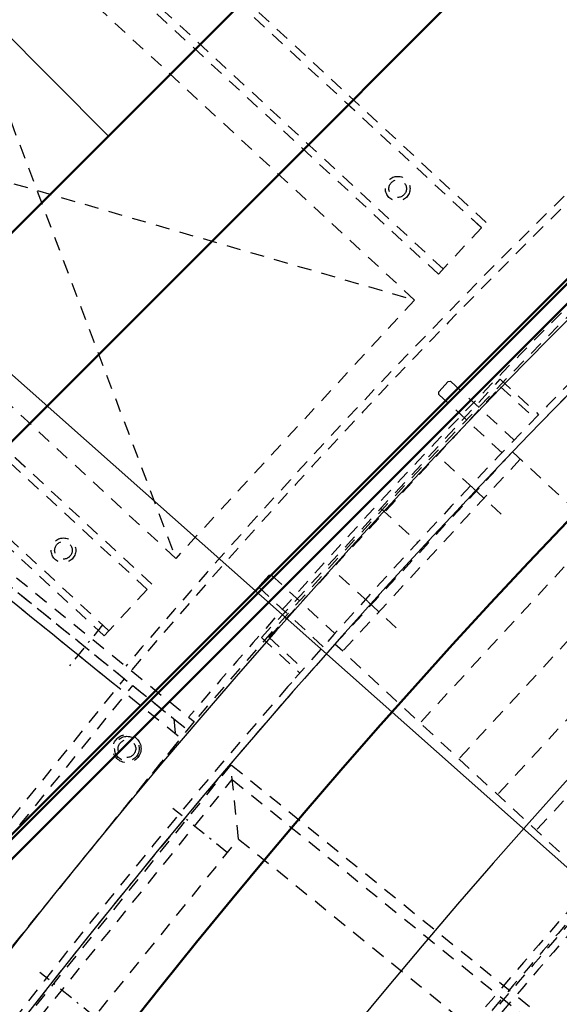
# Model space of a CAD drawing. Extents: x -7591 to -2491, y 6498 to 10061.
# Tile 22 of 125: x -6786 to -6632, y 8273 to 8553. Entities that reach past the tile are written whole.
import ezdxf

# ---------------------------------------------------------------- set-up
doc = ezdxf.new("R2010")
doc.units = 0
doc.header["$MEASUREMENT"] = 0
doc.linetypes.add('DASHDOT', pattern=[8.5, 4, -2, 0.5, -2])
doc.linetypes.add('HIDDEN', pattern=[7, 4, -3])
doc.layers.get('0').update_dxf_attribs({"linetype": 'CONTINUOUS'})
for name, color, linetype in [('DIM49', 4, 'CONTINUOUS'), ('LE_HIDDEN', 7, 'CONTINUOUS'), ('LE_MIDDLE', 7, 'CONTINUOUS')]:
    doc.layers.add(name, color=color, linetype=linetype)
doc.layers.add('LE_ALL', color=7, linetype='CONTINUOUS', lineweight=50)

# ---------------------------------------------------------------- blocks, each defined once
blk = doc.blocks.new('_D5', base_point=(-6956.76, 8601.72))
at = {"layer": 'DIM49', "color": 1}
blk.add_line((-6919.37, 8568.53), (-6489.34, 8186.82), dxfattribs=at)

msp = doc.modelspace()

# ---------------------------------------------------------------- linework, layer by layer
for p, q in [((-6565.53, 8715.14), (-6871, 8409.67)), ((-6760.7, 8519.98), (-6795.34, 8554.63))]:
    msp.add_line(p, q)
msp.add_lwpolyline([(-3319.19, 8334.81, 0.111006), (-4057.65, 9007.3, 0.000315), (-4060.15, 9008.72, 0.005079), (-4100.61, 9031.15, 0.000315), (-4103.13, 9032.51, 0.252871), (-6267.97, 9031.15, 0.005079), (-6308.43, 9008.72, 0.111325), (-7049.39, 8334.81)], format="xyb")
for radius, start, end in [(2396.87, 31.73211, 148.26789), (2391.87, 31.73211, 148.26789), (2372, 31.75, 148.25), (2370, 31.79835, 148.20165), (2345, 32.74999, 147.24999), (2266.16, 35.00882, 144.99118), (2258.06, 35.00886, 144.99114), (2247.11, 35.0089, 144.9911), (2040, 31.79835, 148.20165), (1950, 32.04534, 147.95466), (2025, 129.25, 147.25)]:
    msp.add_arc((-5184.29, 7028.43), radius, start, end)
at = {"layer": 'LE_ALL'}
for p, q in [((-6870.3, 8232.19), (-6388.05, 8714.44)), ((-6405.02, 8703.12), (-6858.98, 8249.16))]:
    msp.add_line(p, q, dxfattribs=at)
for points in [[(-6877.37, 8232.19), (-6388.05, 8721.51), (-6443.91, 8777.37), (-6933.23, 8288.05), (-6877.37, 8232.19)], [(-6514.62, 8706.66), (-6523.11, 8715.14), (-6565.53, 8715.14), (-6871, 8409.67), (-6871, 8367.25), (-6862.52, 8358.76)]]:
    msp.add_lwpolyline(points, dxfattribs=at)
msp.add_arc((-5184.29, 7028.43), 2000, 90, 148.25, dxfattribs=at)
at = {"layer": 'LE_HIDDEN', "color": 1, "linetype": 'HIDDEN'}
for p, q in [((-6801.51, 8629.59), (-6654.64, 8493.83)), ((-6801.5, 8629.59), (-6654.64, 8493.83)), ((-6800.15, 8631.06), (-6653.28, 8495.3)), ((-6800.15, 8631.06), (-6653.28, 8495.3)), ((-6813.72, 8616.37), (-6666.86, 8480.61)), ((-6813.72, 8616.37), (-6666.86, 8480.61)), ((-6812.37, 8617.84), (-6665.5, 8482.08)), ((-6812.37, 8617.84), (-6665.5, 8482.08)), ((-6820.51, 8609.03), (-6741.53, 8399.83)), ((-6820.51, 8609.03), (-6741.53, 8399.83)), ((-6888.39, 8535.59), (-6673.65, 8473.27)), ((-6888.39, 8535.59), (-6673.65, 8473.27)), ((-6749.67, 8391.02), (-6896.54, 8526.78)), ((-6749.67, 8391.02), (-6896.54, 8526.78)), ((-6748.32, 8392.49), (-6895.18, 8528.25)), ((-6748.31, 8392.49), (-6895.18, 8528.25)), ((-6760.53, 8379.27), (-6907.4, 8515.03)), ((-6760.53, 8379.27), (-6907.4, 8515.03)), ((-6761.89, 8377.8), (-6908.76, 8513.56)), ((-6761.89, 8377.8), (-6908.76, 8513.56)), ((-6932.04, 8504.21), (-6757.96, 8363.24)), ((-6932.04, 8504.21), (-6757.96, 8363.24)), ((-6666.86, 8480.61), (-6653.28, 8495.3)), ((-6666.86, 8480.61), (-6653.28, 8495.3)), ((-6907.18, 8484.07), (-6740.09, 8348.77)), ((-6717.17, 8377.32), (-6649.29, 8450.75)), ((-6717.17, 8377.32), (-6649.29, 8450.75)), ((-6649.29, 8450.75), (-6638.37, 8440.66)), ((-6649.29, 8450.75), (-6638.37, 8440.66)), ((-6715.05, 8377.4), (-6649.21, 8448.63)), ((-6715.05, 8377.4), (-6649.2, 8448.63)), ((-6649.21, 8448.63), (-6639.41, 8439.58)), ((-6649.2, 8448.63), (-6639.41, 8439.58)), ((-6635.9, 8443.14), (-6634.88, 8444.24)), ((-6635.9, 8443.14), (-6634.88, 8444.24)), ((-6635.9, 8443.14), (-6634.88, 8444.24)), ((-6635.9, 8443.14), (-6634.88, 8444.24)), ((-6645.79, 8430.08), (-6696.29, 8375.45)), ((-6643.59, 8428.05), (-6694.09, 8373.41)), ((-6683.23, 8414.03), (-6672.76, 8404.36)), ((-6683.23, 8414.03), (-6672.76, 8404.36)), ((-6621.56, 8407.68), (-6672.06, 8353.05)), ((-6610.54, 8397.5), (-6661.05, 8342.87)), ((-6761.89, 8377.8), (-6748.32, 8392.49)), ((-6761.89, 8377.8), (-6748.31, 8392.49)), ((-6599.53, 8387.32), (-6650.03, 8332.69)), ((-6717.17, 8377.32), (-6706.25, 8367.22)), ((-6717.17, 8377.32), (-6706.25, 8367.22)), ((-6715.05, 8377.4), (-6705.26, 8368.35)), ((-6715.05, 8377.4), (-6705.26, 8368.35)), ((-6588.51, 8377.14), (-6639.02, 8322.5)), ((-6819.01, 8287.86), (-6756.08, 8365.57)), ((-6819.01, 8287.86), (-6756.08, 8365.57)), ((-6816.68, 8285.97), (-6753.74, 8363.69)), ((-6816.68, 8285.97), (-6753.74, 8363.69)), ((-6709.55, 8363.46), (-6708.53, 8364.56)), ((-6709.55, 8363.46), (-6708.53, 8364.56)), ((-6725.91, 8341.15), (-6788.84, 8263.43)), ((-6723.69, 8320.05), (-6725.91, 8341.15)), ((-6222.1, 7933.17), (-6725.91, 8341.15))]:
    msp.add_line(p, q, dxfattribs=at)
for points in [[(-5186.29, 9150.43, 0.172955), (-6528.44, 8670.42), (-6468.33, 8596.86, 0.078205), (-6887.99, 8126.67), (-7153.76, 8297.61, -0.254675), (-5186.29, 9371.43)], [(-7153.76, 8297.61, -0.254675), (-5186.29, 9371.43), (-5186.29, 9290.43), (-5204.29, 9290.43)], [(-5186.29, 9150.43, 0.172955), (-6528.44, 8670.42), (-6468.33, 8596.86, 0.078205), (-6887.99, 8126.67), (-7155.44, 8298.7)], [(-5437.14, 8886.3, 0.219407), (-6761.24, 8042.76), (-6803.29, 8069.8)]]:
    msp.add_lwpolyline(points, format="xyb", dxfattribs=at)
for points in [[(-6820.51, 8609.03), (-6673.65, 8473.27), (-6741.53, 8399.83), (-6888.39, 8535.59), (-6820.51, 8609.03)], [(-6820.51, 8609.03), (-6673.65, 8473.27), (-6741.53, 8399.83), (-6888.39, 8535.59), (-6820.51, 8609.03)], [(-6741.35, 8347.21), (-6797.99, 8277.27), (-6805.02, 8276.53), (-7007.08, 8440.15), (-7007.82, 8447.19), (-6951.18, 8517.13), (-6944.15, 8517.87), (-6742.09, 8354.25), (-6741.35, 8347.21)], [(-6741.35, 8347.21), (-6797.99, 8277.27), (-6805.02, 8276.53), (-7007.08, 8440.15), (-7007.82, 8447.19), (-6951.18, 8517.13), (-6944.15, 8517.87), (-6742.09, 8354.25), (-6741.35, 8347.21)], [(-6815.92, 8414.03), (-6814.03, 8416.36), (-6736.31, 8353.43), (-6801.13, 8273.38), (-6968.22, 8408.69), (-6905.29, 8486.4), (-6738.2, 8351.1)], [(-6648.72, 8429.79), (-6666.71, 8446.42), (-6666.74, 8447.14), (-6664.08, 8450.12), (-6663.39, 8450.16), (-6645.39, 8433.52)], [(-6648.72, 8429.79), (-6666.71, 8446.42), (-6666.74, 8447.14), (-6664.08, 8450.12), (-6663.39, 8450.16), (-6645.39, 8433.52)], [(-6645.79, 8430.08), (-6535.62, 8328.25), (-6586.13, 8273.61), (-6696.29, 8375.45)], [(-6665.17, 8427.3), (-6657.01, 8419.75), (-6649.02, 8412.37)], [(-6665.17, 8427.3), (-6657.01, 8419.75), (-6649.02, 8412.37)], [(-6699.62, 8374.72), (-6717.62, 8391.35), (-6717.65, 8392.07), (-6714.99, 8395.05), (-6714.3, 8395.09), (-6696.3, 8378.45)], [(-6699.62, 8374.72), (-6717.62, 8391.35), (-6717.65, 8392.07), (-6714.99, 8395.05), (-6714.3, 8395.09), (-6696.3, 8378.45)], [(-6695.04, 8394.99), (-6686.87, 8387.44), (-6678.88, 8380.06)], [(-6695.04, 8394.99), (-6686.87, 8387.44), (-6678.88, 8380.06)], [(-6323, 7890.06), (-6784.62, 8263.87), (-6725.47, 8336.93), (-6263.84, 7963.11)], [(-6324.77, 7906.94), (-6767.75, 8265.65), (-6723.69, 8320.05), (-6280.72, 7961.34), (-6324.77, 7906.94), (-6322.55, 7885.84)]]:
    msp.add_lwpolyline(points, dxfattribs=at)
for centre, radius in [((-6678.43, 8504.92), 3.5), ((-6678.43, 8504.92), 3.5), ((-6678.43, 8504.92), 2.5), ((-6678.43, 8504.92), 2.5), ((-6773.46, 8402.12), 3.5), ((-6773.46, 8402.12), 3.5), ((-6773.46, 8402.12), 2.5), ((-6773.46, 8402.12), 2.5), ((-6755.41, 8345.74), 4), ((-6755.41, 8345.74), 4), ((-6755.41, 8345.74), 3.5), ((-6755.41, 8345.74), 2.5), ((-6755.41, 8345.74), 2.5)]:
    msp.add_circle(centre, radius, dxfattribs=at)
for radius, start, end in [(2065.69, 40.48822, 139.52979), (2063.69, 40.48822, 139.52979), (2042.69, 40.48822, 139.51177), (2040.69, 40.48822, 139.51177), (1925, 97.75, 147.25), (1922.5, 97.80961, 147.19039), (1920.5, 97.80967, 147.19033), (1877, 97.81105, 147.25), (2341, 129.21896, 146.20105), (2341, 129.21896, 146.20105), (2345, 129.69018, 147.25), (1923, 122.5149, 147.16061), (2025, 129.25, 147.25)]:
    msp.add_arc((-5184.29, 7028.43), radius, start, end, dxfattribs=at)
at = {"layer": 'LE_MIDDLE', "color": 1, "linetype": 'DASHDOT'}
msp.add_line((-6762.31, 8380.92), (-6772.38, 8368.48), dxfattribs=at)
for points in [[(-6726.84, 8316.16), (-6739.74, 8326.61), (-6742.38, 8328.75)], [(-6764.6, 8269.53), (-6777.49, 8279.98), (-6780.14, 8282.12)]]:
    msp.add_lwpolyline(points, dxfattribs=at)

# ---------------------------------------------------------------- block references
at = {"layer": 'DIM49'}
msp.add_blockref('_D5', (-6956.76, 8601.72), dxfattribs=at)

doc.saveas('drawing.dxf')
